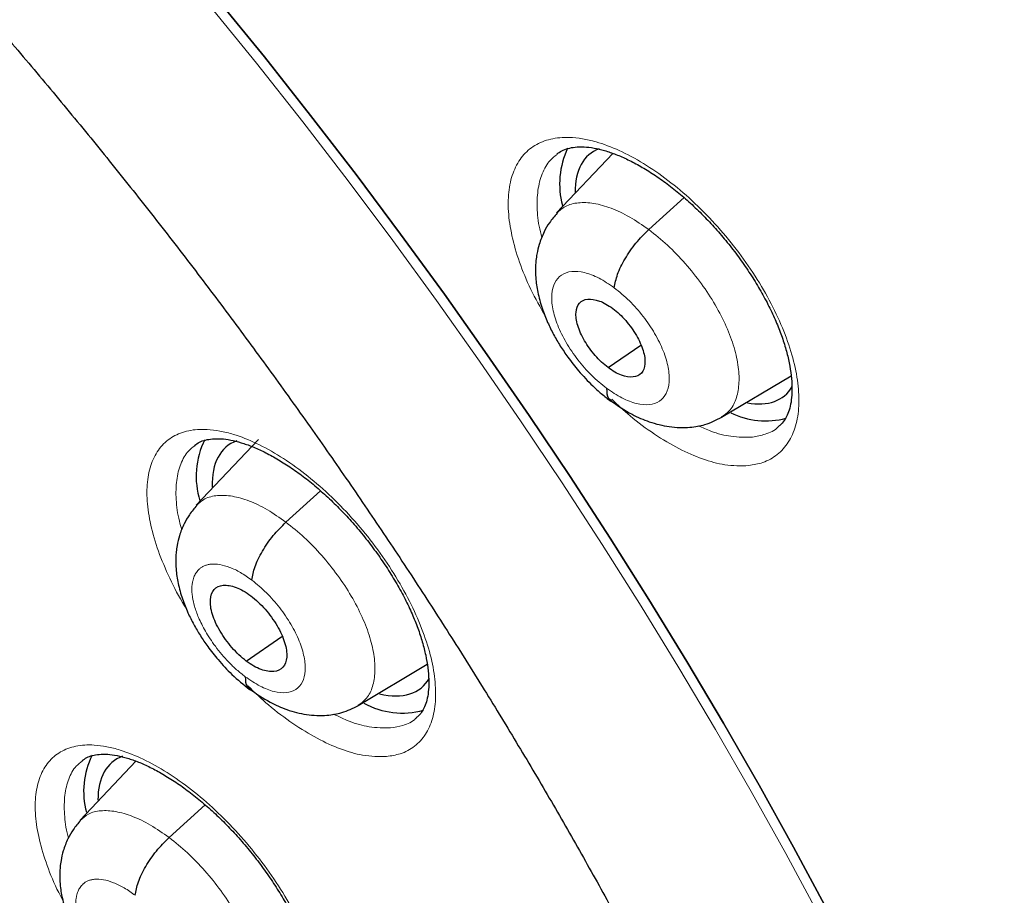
# Model space of a CAD drawing. Header units: millimetres. Extents: x 8 to 2236, y 12 to 2208.
# Tile 134 of 165: x 2046 to 2056, y 859 to 867. Entities that reach past the tile are written whole.
import ezdxf

# ---------------------------------------------------------------- set-up
doc = ezdxf.new("R2010")
doc.units = ezdxf.units.MM

msp = doc.modelspace()

# ---------------------------------------------------------------- linework, layer by layer
at = {"color": 7, "linetype": 'Continuous', "lineweight": 30}
for p, q in [((2051.9757, 865.7572), (2051.431, 865.1812)), ((2052.3218, 865.0203), (2052.6634, 865.3295)), ((2051.9304, 863.6851), (2052.2443, 863.9037)), ((2053.0264, 863.2049), (2053.6993, 863.6069)), ((2048.5502, 862.9904), (2047.9488, 862.3546)), ((2048.8153, 862.191), (2049.1499, 862.494)), ((2048.4323, 860.8474), (2048.7757, 861.0866)), ((2049.5149, 860.4179), (2050.1811, 860.8159)), ((2047.3649, 859.8794), (2046.8247, 859.3082)), ((2047.6859, 859.1403), (2048.0349, 859.4564))]:
    msp.add_line(p, q, dxfattribs=at)
at = {"color": 252, "linetype": 'Continuous', "lineweight": 0, "flags": 128}
msp.add_lwpolyline([(2048.0764, 867.1888), (2048.5307, 866.6285), (2048.9776, 866.0624), (2049.4169, 865.491), (2049.8481, 864.9146), (2050.271, 864.3338), (2050.6851, 863.7491), (2051.0902, 863.1609), (2051.486, 862.5697), (2051.8721, 861.9759), (2052.2481, 861.38), (2052.6139, 860.7826), (2052.9691, 860.1841), (2053.3134, 859.5849), (2053.6466, 858.9856), (2053.9684, 858.3866)], dxfattribs=at)
at = {"color": 7, "linetype": 'Continuous', "lineweight": 30, "flags": 128}
for points in [[(2048.1524, 867.2504), (2048.6066, 866.6901), (2049.0536, 866.1239), (2049.4928, 865.5525), (2049.9241, 864.9761), (2050.347, 864.3953), (2050.7612, 863.8106), (2051.1663, 863.2223), (2051.5621, 862.6311), (2051.9482, 862.0373), (2052.3243, 861.4414), (2052.6901, 860.844), (2053.0453, 860.2454), (2053.3896, 859.6462), (2053.7228, 859.0469), (2054.0446, 858.4479)], [(2054.0446, 858.4479), (2053.7228, 859.0469), (2053.3896, 859.6462), (2053.0453, 860.2454), (2052.6901, 860.844), (2052.3243, 861.4414), (2051.9482, 862.0373), (2051.5621, 862.6311), (2051.1663, 863.2223), (2050.7612, 863.8106), (2050.347, 864.3953), (2049.9241, 864.9761), (2049.4928, 865.5525), (2049.0536, 866.1239), (2048.6066, 866.6901), (2048.1524, 867.2504)]]:
    msp.add_lwpolyline(points, dxfattribs=at)
at = {"color": 7, "linetype": 'Continuous', "lineweight": 30}
for centre, radius, start, end in [((2052.2803, 865.4612), 0.8191, 154.97966, 194.72573), ((2053.4542, 863.9394), 0.769, 243.81928, 284.73775), ((2048.7337, 862.6356), 0.7863, 153.33625, 197.63365), ((2049.938, 861.1052), 0.7606, 240.9156, 285.74776), ((2047.6414, 859.5903), 0.7814, 153.73722, 195.20621)]:
    msp.add_arc(centre, radius, start, end, dxfattribs=at)
for centre, major_axis, ratio, start_param, end_param in [((2052.6922, 864.581), (-0.9399, 1.17), 0.459073, 6.132589, 6.806948), ((2052.6922, 864.581), (-0.9399, 1.17), 0.459073, 2.65958, 3.312355), ((2049.1836, 861.756), (-0.9387, 1.1685), 0.458232, 6.127699, 6.829726), ((2049.1836, 861.756), (-0.9387, 1.1685), 0.458232, 2.609398, 3.316969), ((2048.0786, 858.7049), (-0.9393, 1.1676), 0.45781, 6.122416, 6.805666)]:
    msp.add_ellipse(centre, major_axis=major_axis, ratio=ratio, start_param=start_param, end_param=end_param, dxfattribs=at)
for points, knots in [([(2076.9938, 829.0692), (2077.0703, 829.1289), (2077.2205, 829.2461), (2077.4232, 829.413), (2077.6031, 829.5666), (2077.7599, 829.7055), (2077.9058, 829.839), (2078.0388, 829.9646), (2078.1587, 830.0812), (2078.2688, 830.1912), (2078.3799, 830.3051), (2078.4966, 830.4281), (2078.6122, 830.5537), (2078.7194, 830.6735), (2078.8167, 830.7853), (2078.9045, 830.8886), (2079.0051, 831.0098), (2079.1178, 831.1496), (2079.2445, 831.3126), (2079.3674, 831.4766), (2079.4895, 831.6455), (2079.61, 831.8186), (2079.7286, 831.9957), (2079.8446, 832.1758), (2079.9576, 832.3581), (2080.0675, 832.5427), (2080.1777, 832.7354), (2080.292, 832.9438), (2080.4139, 833.1766), (2080.5425, 833.4357), (2080.6879, 833.7465), (2080.8403, 834.0967), (2080.9909, 834.4735), (2081.1237, 834.8345), (2081.2395, 835.1754), (2081.3381, 835.4893), (2081.4045, 835.7164), (2081.4475, 835.8701), (2081.4747, 835.9695), (2081.5066, 836.0896), (2081.5432, 836.232), (2081.6284, 836.5768), (2081.7458, 837.114), (2081.8571, 837.7472), (2081.9329, 838.2698), (2081.984, 838.6827), (2082.026, 839.0865), (2082.0597, 839.4805), (2082.0855, 839.8588), (2082.104, 840.2138), (2082.1163, 840.5373), (2082.1236, 840.8257), (2082.1274, 841.078), (2082.1286, 841.2935), (2082.1283, 841.4713), (2082.1274, 841.5988), (2082.1264, 841.6838), (2082.1256, 841.7431), (2082.1245, 841.812), (2082.1228, 841.9053), (2082.1201, 842.0292), (2082.1158, 842.1833), (2082.1099, 842.3613), (2082.0989, 842.6368), (2082.0798, 843.0131), (2082.0475, 843.5005), (2082.0041, 844.0267), (2081.9479, 844.5924), (2081.8784, 845.1873), (2081.7817, 845.9078), (2081.6528, 846.736), (2081.4853, 847.664), (2081.3074, 848.5383), (2081.1237, 849.358), (2080.9384, 850.1228), (2080.7458, 850.8648), (2080.5476, 851.5831), (2080.3427, 852.2864), (2080.0893, 853.1138), (2079.7727, 854.0872), (2079.3787, 855.22), (2078.9451, 856.39), (2078.4702, 857.5973), (2077.9906, 858.7497), (2077.514, 859.8413), (2077.0477, 860.8666), (2076.5543, 861.9094), (2076.0403, 862.9552), (2075.4675, 864.0793), (2074.8392, 865.2661), (2074.1543, 866.509), (2073.4669, 867.7109), (2072.7803, 868.8705), (2072.1438, 869.9112), (2071.5611, 870.838), (2071.0327, 871.6596), (2070.4964, 872.4754), (2069.9383, 873.306), (2069.3326, 874.1873), (2068.6746, 875.1219), (2067.9614, 876.11), (2067.2034, 877.133), (2066.3997, 878.1893), (2065.549, 879.2771), (2064.7529, 880.2667), (2064.0222, 881.1532), (2063.3672, 881.9323), (2062.6895, 882.7219), (2061.9891, 883.521), (2061.2749, 884.3186), (2060.5612, 885.0986), (2059.8033, 885.9095), (2059.0112, 886.7375), (2058.1902, 887.5747), (2057.4074, 888.354), (2056.6644, 889.0773), (2055.9624, 889.746), (2055.3024, 890.362), (2054.7567, 890.8616), (2054.3173, 891.258), (2053.9785, 891.5604), (2053.6672, 891.8354), (2053.3917, 892.0765), (2053.178, 892.2622), (2053.0183, 892.4001), (2052.9003, 892.5016), (2052.7756, 892.6086), (2052.6228, 892.739), (2052.4256, 892.9065), (2052.192, 893.1035), (2051.9248, 893.3271), (2051.6265, 893.5745), (2051.2954, 893.8463), (2050.9468, 894.1294), (2050.5962, 894.4109), (2050.1073, 894.7989), (2049.4932, 895.2775), (2048.7902, 895.8117), (2048.1552, 896.2834), (2047.5697, 896.7094), (2046.9835, 897.1273), (2046.3686, 897.5561), (2045.7165, 898.0002), (2045.0269, 898.4577), (2044.3115, 898.919), (2043.5939, 899.368), (2042.8992, 899.7881), (2042.435, 900.0634), (2042.2033, 900.1953), (2042.1893, 900.2033)], [0, 0, 0, 0, 0.004208, 0.008266, 0.012194, 0.015925, 0.019283, 0.022264, 0.025087, 0.027445, 0.030195, 0.033307, 0.036341, 0.039156, 0.041751, 0.044127, 0.046284, 0.050042, 0.053605, 0.057244, 0.060959, 0.064746, 0.06856, 0.072392, 0.076228, 0.080045, 0.083867, 0.088052, 0.092716, 0.097859, 0.103418, 0.110856, 0.117881, 0.124491, 0.130655, 0.136254, 0.141145, 0.142556, 0.144244, 0.146322, 0.148792, 0.151607, 0.164055, 0.175863, 0.182587, 0.189083, 0.195351, 0.201391, 0.207197, 0.212551, 0.217349, 0.221589, 0.225272, 0.228397, 0.230964, 0.232973, 0.233896, 0.234627, 0.23553, 0.236869, 0.238642, 0.240852, 0.243465, 0.246233, 0.252549, 0.25933, 0.266575, 0.274284, 0.28244, 0.290603, 0.303052, 0.315037, 0.326558, 0.336451, 0.345973, 0.355124, 0.363905, 0.372325, 0.380725, 0.393824, 0.40725, 0.421007, 0.435095, 0.449518, 0.461086, 0.472865, 0.484854, 0.496904, 0.50868, 0.523252, 0.537359, 0.550999, 0.564172, 0.576875, 0.586525, 0.595883, 0.605054, 0.614582, 0.624546, 0.635591, 0.647128, 0.659155, 0.671674, 0.684685, 0.698189, 0.707561, 0.717157, 0.726977, 0.737022, 0.747285, 0.757391, 0.767124, 0.778971, 0.790214, 0.800851, 0.810883, 0.820308, 0.829125, 0.837335, 0.84209, 0.846614, 0.850795, 0.854431, 0.857519, 0.859243, 0.860732, 0.862169, 0.864156, 0.866741, 0.869923, 0.873327, 0.877224, 0.881613, 0.886286, 0.890855, 0.895311, 0.905366, 0.914791, 0.922673, 0.930063, 0.937545, 0.945449, 0.95395, 0.96289, 0.972271, 0.981812, 0.990881, 0.999452, 1, 1, 1, 1]), ([(2033.9252, 892.8283), (2034.0378, 892.7629), (2034.3643, 892.5735), (2034.9067, 892.2498), (2035.5528, 891.8532), (2036.201, 891.4435), (2036.8509, 891.0212), (2037.5022, 890.5863), (2038.1548, 890.1389), (2038.8084, 889.6794), (2039.4625, 889.2079), (2040.1171, 888.7245), (2040.7718, 888.2295), (2041.4264, 887.7231), (2042.0805, 887.2054), (2042.734, 886.6767), (2043.3865, 886.1372), (2044.0377, 885.587), (2044.6875, 885.0266), (2045.3355, 884.4559), (2045.9815, 883.8754), (2046.6252, 883.2852), (2047.2663, 882.6855), (2047.9045, 882.0766), (2048.5397, 881.4588), (2049.1716, 880.8323), (2049.7998, 880.1974), (2050.4242, 879.5543), (2051.0444, 878.9032), (2051.6603, 878.2445), (2052.2716, 877.5784), (2052.8779, 876.9052), (2053.4792, 876.2251), (2054.075, 875.5385), (2054.6653, 874.8456), (2055.2497, 874.1467), (2055.828, 873.442), (2056.4, 872.7319), (2056.9654, 872.0167), (2057.524, 871.2966), (2058.0756, 870.572), (2058.62, 869.8431), (2059.1569, 869.1102), (2059.6861, 868.3737), (2060.2074, 867.6338), (2060.7206, 866.8908), (2061.2254, 866.1451), (2061.7218, 865.3969), (2062.2094, 864.6466), (2062.6881, 863.8944), (2063.1576, 863.1407), (2063.6179, 862.3857), (2064.0686, 861.6299), (2064.5097, 860.8734), (2064.9409, 860.1166), (2065.3621, 859.3599), (2065.7731, 858.6035), (2066.1737, 857.8477), (2066.5638, 857.0928), (2066.9432, 856.3393), (2067.3118, 855.5872), (2067.6694, 854.8371), (2068.0158, 854.0891), (2068.351, 853.3437), (2068.6748, 852.601), (2068.987, 851.8615), (2069.2876, 851.1253), (2069.5765, 850.3929), (2069.8534, 849.6645), (2070.1184, 848.9404), (2070.3712, 848.221), (2070.6119, 847.5065), (2070.8403, 846.7972), (2071.0563, 846.0934), (2071.2599, 845.3954), (2071.4509, 844.7035), (2071.6294, 844.018), (2071.7952, 843.3392), (2071.9483, 842.6673), (2072.0886, 842.0027), (2072.2161, 841.3456), (2072.3308, 840.6962), (2072.4326, 840.0549), (2072.5214, 839.4219), (2072.5974, 838.7975), (2072.6604, 838.1819), (2072.7104, 837.5754), (2072.7475, 836.9783), (2072.7717, 836.3906), (2072.7829, 835.8128), (2072.7812, 835.2451), (2072.7666, 834.6875), (2072.7391, 834.1405), (2072.6987, 833.6042), (2072.6456, 833.0787), (2072.5796, 832.5643), (2072.501, 832.0611), (2072.4096, 831.5695), (2072.3056, 831.0894), (2072.189, 830.621), (2072.0599, 830.1646), (2071.9183, 829.7203), (2071.7642, 829.2881), (2071.5977, 828.8683), (2071.4188, 828.461), (2071.2276, 828.0662), (2071.0241, 827.6842), (2070.8084, 827.315), (2070.5804, 826.9588), (2070.3402, 826.6157), (2070.0879, 826.2859), (2069.8233, 825.9695), (2069.5472, 825.6663), (2069.2576, 825.3785), (2069.0588, 825.1903), (2068.9533, 825.102), (2068.9518, 825.1007)], [0, 0, 0, 0, 0.0046691, 0.0135353, 0.0224026, 0.031271, 0.0401406, 0.0490113, 0.057883, 0.0667558, 0.0756295, 0.0845042, 0.0933798, 0.1022562, 0.1111335, 0.1200115, 0.1288903, 0.1377698, 0.1466499, 0.1555307, 0.164412, 0.1732939, 0.1821764, 0.1910593, 0.1999426, 0.2088264, 0.2177105, 0.226595, 0.2354798, 0.2443649, 0.2532503, 0.2621358, 0.2710216, 0.2799075, 0.2887935, 0.2976797, 0.3065659, 0.3154521, 0.3243384, 0.3332246, 0.3421108, 0.3509969, 0.3598829, 0.3687687, 0.3776544, 0.3865399, 0.3954251, 0.4043101, 0.4131948, 0.4220791, 0.4309631, 0.4398467, 0.4487298, 0.4576125, 0.4664947, 0.4753764, 0.4842575, 0.493138, 0.5020179, 0.510897, 0.5197755, 0.5286532, 0.5375301, 0.5464062, 0.5552814, 0.5641556, 0.5730289, 0.5819012, 0.5907725, 0.5996426, 0.6085117, 0.6173795, 0.6262462, 0.6351116, 0.6439758, 0.6528387, 0.6617002, 0.6705605, 0.6794194, 0.6882769, 0.6971332, 0.7059882, 0.7148419, 0.7236945, 0.732546, 0.7413965, 0.7502461, 0.7590952, 0.7679438, 0.7767922, 0.7856407, 0.7944896, 0.8033394, 0.8121904, 0.8210433, 0.8298988, 0.8387576, 0.8476204, 0.8564883, 0.8653622, 0.8742432, 0.8831324, 0.8920312, 0.9009406, 0.909862, 0.9187964, 0.9277449, 0.9367083, 0.9456873, 0.9546819, 0.9636921, 0.9727171, 0.9817557, 0.9908062, 0.9998664, 1, 1, 1, 1]), ([(2039.3829, 873.3733), (2039.4646, 873.3093), (2039.7016, 873.1237), (2040.0938, 872.808), (2040.5589, 872.4227), (2041.0231, 872.0267), (2041.486, 871.6205), (2041.9472, 871.2042), (2042.4063, 870.7783), (2042.8629, 870.343), (2043.3168, 869.8987), (2043.7673, 869.4459), (2044.2143, 868.9848), (2044.6573, 868.5158), (2045.0959, 868.0393), (2045.5299, 867.5556), (2045.9587, 867.0653), (2046.3822, 866.5686), (2046.7998, 866.0659), (2047.2114, 865.5578), (2047.6166, 865.0445), (2048.0149, 864.5266), (2048.4062, 864.0044), (2048.79, 863.4783), (2049.1661, 862.9488), (2049.5342, 862.4164), (2049.8939, 861.8814), (2050.2451, 861.3444), (2050.5873, 860.8056), (2050.9204, 860.2657), (2051.244, 859.725), (2051.558, 859.1841), (2051.862, 858.6432), (2052.1559, 858.103), (2052.4393, 857.5638), (2052.7122, 857.0261), (2052.9742, 856.4904), (2053.2252, 855.9572), (2053.465, 855.4268), (2053.6934, 854.8997), (2053.9102, 854.3764), (2054.1154, 853.8574), (2054.3087, 853.3431), (2054.4901, 852.8339), (2054.6593, 852.3303), (2054.8164, 851.8328), (2054.9613, 851.3417), (2055.0938, 850.8576), (2055.2139, 850.3808), (2055.3217, 849.9117), (2055.417, 849.4509), (2055.4998, 848.9987), (2055.5702, 848.5555), (2055.6283, 848.1216), (2055.674, 847.6976), (2055.7074, 847.2836), (2055.7287, 846.8802), (2055.7379, 846.4875), (2055.7351, 846.1059), (2055.7206, 845.7358), (2055.6944, 845.3773), (2055.6567, 845.0307), (2055.6077, 844.6961), (2055.5475, 844.3737), (2055.4764, 844.0636), (2055.3944, 843.7659), (2055.3017, 843.4805), (2055.1983, 843.2073), (2055.0841, 842.9464), (2054.9592, 842.6975), (2054.8234, 842.4605), (2054.6763, 842.2353), (2054.5175, 842.0219), (2054.3469, 841.8201), (2054.1633, 841.6311), (2054.0092, 841.488), (2053.9123, 841.4128), (2053.8848, 841.3915)], [0, 0, 0, 0, 0.007086, 0.020552, 0.034023, 0.047501, 0.060985, 0.074475, 0.08797, 0.10147, 0.114974, 0.128482, 0.141993, 0.155507, 0.169024, 0.182543, 0.196064, 0.209586, 0.223109, 0.236632, 0.250156, 0.26368, 0.277203, 0.290725, 0.304246, 0.317764, 0.331281, 0.344795, 0.358305, 0.371813, 0.385316, 0.398815, 0.41231, 0.425799, 0.439282, 0.45276, 0.46623, 0.479694, 0.493149, 0.506597, 0.520035, 0.533464, 0.546884, 0.560292, 0.57369, 0.587077, 0.600451, 0.613813, 0.627162, 0.640498, 0.653822, 0.667132, 0.680429, 0.693715, 0.706989, 0.720253, 0.733508, 0.746758, 0.760005, 0.773253, 0.786506, 0.799769, 0.813051, 0.826361, 0.83971, 0.853111, 0.86658, 0.880136, 0.893798, 0.907591, 0.921536, 0.935658, 0.949974, 0.964496, 0.979217, 0.994112, 1, 1, 1, 1]), ([(2051.4331, 865.7504), (2051.4485, 865.7618), (2051.4795, 865.7845), (2051.5393, 865.8064), (2051.6109, 865.8201), (2051.6947, 865.8222), (2051.7905, 865.8113), (2051.8939, 865.7869), (2052.0044, 865.7493), (2052.1215, 865.6982), (2052.2444, 865.6334), (2052.3714, 865.5551), (2052.5005, 865.4642), (2052.6296, 865.3616), (2052.7564, 865.2489), (2052.8792, 865.1275), (2052.9972, 864.9985), (2053.1102, 864.8624), (2053.2173, 864.7201), (2053.3167, 864.5736), (2053.4067, 864.4253), (2053.4858, 864.2779), (2053.5529, 864.134), (2053.6076, 863.9945), (2053.6505, 863.8596), (2053.6817, 863.7298), (2053.7011, 863.6074), (2053.7086, 863.4949), (2053.7049, 863.3951), (2053.691, 863.3096), (2053.6692, 863.2399), (2053.6391, 863.1826), (2053.6091, 863.142), (2053.5848, 863.1238), (2053.5761, 863.1173)], [0, 0, 0, 0, 0.033163, 0.066445, 0.09756, 0.130689, 0.162436, 0.19329, 0.223745, 0.254633, 0.285955, 0.317624, 0.349512, 0.381475, 0.413364, 0.444952, 0.476341, 0.508167, 0.540308, 0.572605, 0.604826, 0.636762, 0.668246, 0.699084, 0.730136, 0.761565, 0.793168, 0.824655, 0.85579, 0.886478, 0.916866, 0.947519, 0.981338, 1, 1, 1, 1]), ([(2051.4364, 865.1791), (2051.4107, 865.1493), (2051.3628, 865.0937), (2051.305, 864.9918), (2051.2646, 864.8894), (2051.242, 864.7952), (2051.2319, 864.7244), (2051.2262, 864.6484), (2051.2278, 864.5467), (2051.2472, 864.4107), (2051.2869, 864.2655), (2051.3406, 864.1282), (2051.4009, 864.0059), (2051.4667, 863.8935), (2051.546, 863.7763), (2051.649, 863.6448), (2051.7593, 863.5273), (2051.8656, 863.4301), (2051.9252, 863.3844), (2051.9562, 863.3606)], [0, 0, 0, 0, 0.061258, 0.114508, 0.179353, 0.22677, 0.257663, 0.28438, 0.342497, 0.413864, 0.490456, 0.558296, 0.617733, 0.674958, 0.732966, 0.806162, 0.894859, 0.945288, 1, 1, 1, 1]), ([(2051.9896, 864.4576), (2051.9973, 864.4997), (2052.0128, 864.5846), (2052.0894, 864.739), (2052.195, 864.8938), (2052.2796, 864.9782), (2052.3218, 865.0203)], [0, 0, 0, 0, 0.248319, 0.499407, 0.750517, 1, 1, 1, 1]), ([(2051.9304, 863.6851), (2051.9086, 863.7025), (2051.8652, 863.7371), (2051.7838, 863.8232), (2051.6961, 863.9449), (2051.6277, 864.0955), (2051.6111, 864.2262), (2051.6449, 864.3193), (2051.7278, 864.3568), (2051.8235, 864.3415), (2051.9085, 864.3033), (2051.9522, 864.2728), (2051.9742, 864.2576)], [0, 0, 0, 0, 0.062834, 0.125532, 0.250819, 0.375514, 0.499985, 0.62447, 0.749177, 0.874464, 0.937163, 1, 1, 1, 1]), ([(2051.9742, 864.2576), (2051.9959, 864.2402), (2052.0394, 864.2056), (2052.1207, 864.1195), (2052.2084, 863.9978), (2052.2769, 863.8472), (2052.2934, 863.7165), (2052.2597, 863.6235), (2052.1768, 863.586), (2052.0811, 863.6012), (2051.9961, 863.6394), (2051.9523, 863.6699), (2051.9304, 863.6851)], [0, 0, 0, 0, 0.062834, 0.125533, 0.25082, 0.375514, 0.499985, 0.624471, 0.749177, 0.874464, 0.937163, 1, 1, 1, 1]), ([(2051.9152, 863.4853), (2051.9158, 863.4493), (2051.9166, 863.394), (2051.951, 863.3757), (2051.963, 863.3694)], [0, 0, 0, 0, 0.649795, 1, 1, 1, 1]), ([(2051.9546, 863.3658), (2052.0228, 863.319), (2052.1449, 863.2351), (2052.3346, 863.1552), (2052.5168, 863.108), (2052.7072, 863.1019), (2052.8794, 863.1314), (2052.975, 863.1791), (2053.0279, 863.2055)], [0, 0, 0, 0, 0.197835, 0.35429, 0.53007, 0.702891, 0.835472, 1, 1, 1, 1]), ([(2047.9319, 862.9334), (2047.947, 862.9444), (2047.9766, 862.9659), (2048.0344, 862.9862), (2048.1035, 862.9984), (2048.1851, 862.9993), (2048.2789, 862.9872), (2048.3805, 862.9618), (2048.4895, 862.9233), (2048.6051, 862.8714), (2048.7268, 862.8058), (2048.8528, 862.7268), (2048.9811, 862.6352), (2049.1096, 862.532), (2049.2361, 862.4188), (2049.3587, 862.297), (2049.4768, 862.1678), (2049.5899, 862.0316), (2049.6972, 861.8892), (2049.797, 861.7428), (2049.8877, 861.5948), (2049.9677, 861.4476), (2050.0358, 861.304), (2050.0915, 861.165), (2050.1356, 861.0309), (2050.1681, 860.902), (2050.1888, 860.7806), (2050.1977, 860.6692), (2050.1955, 860.5706), (2050.1832, 860.4865), (2050.163, 860.4185), (2050.1349, 860.3629), (2050.1066, 860.3238), (2050.0833, 860.3063), (2050.0749, 860.2999)], [0, 0, 0, 0, 0.034374, 0.067426, 0.098297, 0.131168, 0.162699, 0.193432, 0.223734, 0.254506, 0.285741, 0.317349, 0.349197, 0.381143, 0.413029, 0.444629, 0.476021, 0.507813, 0.539926, 0.572205, 0.604424, 0.636369, 0.667874, 0.698706, 0.72969, 0.761051, 0.792584, 0.823995, 0.855038, 0.885607, 0.915827, 0.946209, 0.980633, 1, 1, 1, 1]), ([(2047.9542, 862.3525), (2047.9293, 862.3236), (2047.8827, 862.2696), (2047.8263, 862.1703), (2047.7866, 862.0701), (2047.7643, 861.977), (2047.7543, 861.906), (2047.7488, 861.8295), (2047.751, 861.7289), (2047.7709, 861.5957), (2047.8105, 861.4543), (2047.8636, 861.3206), (2047.9228, 861.2016), (2047.9872, 861.0924), (2048.0645, 860.9785), (2048.1649, 860.8511), (2048.2993, 860.7055), (2048.4058, 860.62), (2048.4635, 860.5736)], [0, 0, 0, 0, 0.061238, 0.1145696, 0.1797202, 0.2276296, 0.2591323, 0.2861839, 0.3445633, 0.4158811, 0.4923834, 0.5601232, 0.6194325, 0.6764302, 0.7341638, 0.8070387, 0.8953904, 1, 1, 1, 1]), ([(2048.4857, 861.6305), (2048.4931, 861.6724), (2048.5079, 861.7565), (2048.5837, 861.9105), (2048.6888, 862.0648), (2048.7732, 862.149), (2048.8153, 862.191)], [0, 0, 0, 0, 0.248697, 0.499562, 0.750364, 1, 1, 1, 1]), ([(2048.4323, 860.8474), (2048.4082, 860.8668), (2048.36, 860.9054), (2048.2697, 861.001), (2048.1721, 861.1361), (2048.0953, 861.3028), (2048.0759, 861.4472), (2048.1122, 861.5497), (2048.2031, 861.5905), (2048.3086, 861.5729), (2048.4026, 861.53), (2048.451, 861.496), (2048.4753, 861.479)], [0, 0, 0, 0, 0.062835, 0.125535, 0.250823, 0.375518, 0.49999, 0.624472, 0.749175, 0.874463, 0.937163, 1, 1, 1, 1]), ([(2048.4753, 861.479), (2048.4994, 861.4596), (2048.5475, 861.421), (2048.6379, 861.3254), (2048.7355, 861.1903), (2048.8123, 861.0236), (2048.8317, 860.8792), (2048.7954, 860.7767), (2048.7045, 860.736), (2048.599, 860.7536), (2048.505, 860.7964), (2048.4566, 860.8304), (2048.4323, 860.8474)], [0, 0, 0, 0, 0.062835, 0.125535, 0.250823, 0.375518, 0.499991, 0.624472, 0.749175, 0.874463, 0.937163, 1, 1, 1, 1]), ([(2048.4221, 860.6962), (2048.423, 860.6604), (2048.4243, 860.6061), (2048.4585, 860.5884), (2048.4702, 860.5824)], [0, 0, 0, 0, 0.658445, 1, 1, 1, 1]), ([(2048.4607, 860.5797), (2048.5271, 860.5336), (2048.646, 860.4511), (2048.8315, 860.3717), (2049.0104, 860.3239), (2049.1983, 860.3168), (2049.3691, 860.3452), (2049.4638, 860.3924), (2049.5163, 860.4185)], [0, 0, 0, 0, 0.19655, 0.352284, 0.5276, 0.701128, 0.834457, 1, 1, 1, 1]), ([(2046.8455, 859.8851), (2046.8594, 859.8953), (2046.887, 859.9157), (2046.9419, 859.9351), (2047.009, 859.947), (2047.0888, 859.9479), (2047.181, 859.9359), (2047.2812, 859.9108), (2047.389, 859.8726), (2047.5037, 859.8211), (2047.6246, 859.7559), (2047.7501, 859.6774), (2047.8781, 859.5863), (2048.0066, 859.4835), (2048.1333, 859.3708), (2048.2563, 859.2495), (2048.375, 859.1207), (2048.4888, 858.985), (2048.597, 858.8432), (2048.6979, 858.6973), (2048.7899, 858.5497), (2048.8713, 858.4028), (2048.941, 858.2593), (2048.9983, 858.1206), (2049.044, 857.9868), (2049.0781, 857.8585), (2049.1006, 857.7373), (2049.1112, 857.6262), (2049.1106, 857.5278), (2049.1, 857.4439), (2049.0813, 857.3762), (2049.0552, 857.3217), (2049.0276, 857.2822), (2049.0046, 857.2643), (2048.9954, 857.2572)], [0, 0, 0, 0, 0.033136, 0.066169, 0.096952, 0.129737, 0.161166, 0.191846, 0.222052, 0.252747, 0.283923, 0.315489, 0.347309, 0.379243, 0.411126, 0.442743, 0.474131, 0.5059, 0.537995, 0.570264, 0.602486, 0.634444, 0.66597, 0.696953, 0.727769, 0.759095, 0.790594, 0.821969, 0.852968, 0.883466, 0.913569, 0.943774, 0.977588, 1, 1, 1, 1]), ([(2046.83, 859.3061), (2046.8051, 859.2772), (2046.7585, 859.223), (2046.7025, 859.1235), (2046.6634, 859.023), (2046.6417, 858.9298), (2046.6322, 858.8588), (2046.6274, 858.7823), (2046.6306, 858.682), (2046.6515, 858.5496), (2046.692, 858.4093), (2046.7457, 858.2765), (2046.8054, 858.1584), (2046.8701, 858.0499), (2046.9475, 857.9367), (2047.0479, 857.8101), (2047.182, 857.6653), (2047.288, 857.58), (2047.3455, 857.5337)], [0, 0, 0, 0, 0.061572, 0.115161, 0.180562, 0.228572, 0.260052, 0.287174, 0.345603, 0.416899, 0.493248, 0.560835, 0.62001, 0.676933, 0.734599, 0.807362, 0.895567, 1, 1, 1, 1]), ([(2047.359, 858.5819), (2047.366, 858.6236), (2047.3802, 858.7071), (2047.4552, 858.8604), (2047.5597, 859.0144), (2047.6438, 859.0984), (2047.6859, 859.1403)], [0, 0, 0, 0, 0.249039, 0.499705, 0.750225, 1, 1, 1, 1])]:
    msp.add_open_spline(points, degree=3, knots=knots, dxfattribs=at)
at = {"color": 252, "linetype": 'Continuous', "lineweight": 0}
for points, knots in [([(2041.2445, 900.1122), (2042.2334, 899.5183), (2044.2114, 898.3306), (2047.2182, 896.2239), (2050.2245, 893.8996), (2053.2113, 891.3516), (2056.154, 888.6062), (2059.0299, 885.6833), (2061.8163, 882.6062), (2064.4915, 879.3988), (2067.0345, 876.0864), (2069.4253, 872.6948), (2071.6454, 869.2505), (2073.6773, 865.7807), (2075.5051, 862.3124), (2077.1144, 858.8727), (2078.4928, 855.4887), (2079.6293, 852.1868), (2080.5151, 848.9928), (2081.1433, 845.9319), (2081.5089, 843.0278), (2081.609, 840.3035), (2081.4431, 837.78), (2081.0117, 835.478), (2080.3207, 833.4123), (2079.3666, 831.6104), (2078.2701, 830.1515), (2077.3845, 829.4311), (2076.9921, 829.1119)], [0, 0, 0, 0, 0.038766, 0.077532, 0.116298, 0.155064, 0.19383, 0.232596, 0.271363, 0.310129, 0.348895, 0.387661, 0.426427, 0.465193, 0.503959, 0.542725, 0.581491, 0.620257, 0.659023, 0.697789, 0.736555, 0.775322, 0.814088, 0.852854, 0.89162, 0.930386, 0.969152, 1, 1, 1, 1]), ([(2053.2879, 862.7377), (2053.3345, 862.7458), (2053.4388, 862.7638), (2053.5699, 862.839), (2053.678, 862.958), (2053.7478, 863.1173), (2053.7793, 863.31), (2053.7698, 863.5321), (2053.7213, 863.7762), (2053.6335, 864.036), (2053.5107, 864.3038), (2053.3548, 864.572), (2053.1716, 864.8331), (2052.9652, 865.0795), (2052.7423, 865.3048), (2052.5087, 865.5017), (2052.2711, 865.6659), (2052.0363, 865.7913), (2051.839, 865.8653), (2051.6798, 865.9014), (2051.5296, 865.9169), (2051.3707, 865.9023), (2051.2169, 865.8415), (2051.0965, 865.7367), (2051.0116, 865.5924), (2050.9661, 865.4113), (2050.9597, 865.1999), (2050.994, 864.963), (2051.0672, 864.7085), (2051.175, 864.4446), (2051.2737, 864.2681), (2051.3225, 864.1809)], [0, 0, 0, 0, 0.028838, 0.064549, 0.100259, 0.135972, 0.171685, 0.207379, 0.243072, 0.278733, 0.314394, 0.350023, 0.385652, 0.421265, 0.456878, 0.492496, 0.528114, 0.563757, 0.599401, 0.621663, 0.643925, 0.679639, 0.715352, 0.751065, 0.786778, 0.822488, 0.858197, 0.893881, 0.929565, 0.965215, 1, 1, 1, 1]), ([(2051.29, 864.9448), (2051.2847, 864.9628), (2051.257, 865.057), (2051.2407, 865.2129), (2051.2448, 865.4039), (2051.2881, 865.5651), (2051.3516, 865.6825), (2051.4128, 865.7299), (2051.4361, 865.7479)], [0, 0, 0, 0, 0.0487591, 0.2546806, 0.4607612, 0.6668429, 0.8729606, 1, 1, 1, 1]), ([(2051.4327, 865.1792), (2051.4593, 865.2033), (2051.516, 865.2549), (2051.6395, 865.2857), (2051.7893, 865.2799), (2051.9575, 865.2325), (2052.1374, 865.1494), (2052.2603, 865.0633), (2052.3218, 865.0203)], [0, 0, 0, 0, 0.149355, 0.319414, 0.489494, 0.659634, 0.829701, 1, 1, 1, 1]), ([(2052.3218, 865.0203), (2052.3829, 864.9717), (2052.5049, 864.8747), (2052.6776, 864.6944), (2052.8344, 864.4988), (2052.9697, 864.2918), (2053.0772, 864.0823), (2053.1532, 863.8781), (2053.1936, 863.6878), (2053.1991, 863.5175), (2053.1691, 863.3742), (2053.1124, 863.266), (2053.0511, 863.2259), (2053.024, 863.2082)], [0, 0, 0, 0, 0.092807, 0.18549, 0.278212, 0.3709, 0.463577, 0.556174, 0.64872, 0.74139, 0.834064, 0.926616, 1, 1, 1, 1]), ([(2051.9152, 863.4853), (2051.866, 863.5255), (2051.7675, 863.6058), (2051.633, 863.7602), (2051.5202, 863.9265), (2051.4369, 864.0966), (2051.3887, 864.258), (2051.379, 864.3998), (2051.4084, 864.5124), (2051.4747, 864.5882), (2051.5736, 864.6221), (2051.6983, 864.611), (2051.8404, 864.5586), (2051.9399, 864.4913), (2051.9896, 864.4576)], [0, 0, 0, 0, 0.083336, 0.16667, 0.250004, 0.333338, 0.416671, 0.500002, 0.583331, 0.666666, 0.750001, 0.833337, 0.916667, 1, 1, 1, 1]), ([(2051.9896, 864.4576), (2052.0388, 864.4174), (2052.1372, 864.337), (2052.2716, 864.1826), (2052.3845, 864.0163), (2052.4678, 863.8462), (2052.516, 863.6849), (2052.5258, 863.5431), (2052.4965, 863.4306), (2052.4302, 863.3548), (2052.3313, 863.321), (2052.2066, 863.332), (2052.0644, 863.3843), (2051.9649, 863.4516), (2051.9152, 863.4853)], [0, 0, 0, 0, 0.083336, 0.16667, 0.250004, 0.333338, 0.416671, 0.500002, 0.583331, 0.666666, 0.750001, 0.833337, 0.916667, 1, 1, 1, 1]), ([(2051.965, 863.3791), (2052.0235, 863.3243), (2052.158, 863.1985), (2052.3777, 863.0378), (2052.6142, 862.8959), (2052.8435, 862.7971), (2053.0755, 862.7331), (2053.2131, 862.7361), (2053.2879, 862.7377)], [0, 0, 0, 0, 0.129143, 0.296758, 0.464375, 0.63213, 0.799886, 1, 1, 1, 1]), ([(2049.7882, 859.9241), (2049.8331, 859.9311), (2049.935, 859.9469), (2050.0634, 860.0177), (2050.1697, 860.1325), (2050.2378, 860.2879), (2050.2679, 860.4769), (2050.2573, 860.6958), (2050.2081, 860.9371), (2050.1199, 861.1949), (2049.997, 861.4612), (2049.8414, 861.7288), (2049.6587, 861.9901), (2049.4531, 862.2373), (2049.2313, 862.4642), (2048.9989, 862.6633), (2048.7628, 862.8302), (2048.5297, 862.9588), (2048.334, 863.036), (2048.1762, 863.0749), (2048.0275, 863.0934), (2047.8704, 863.0823), (2047.7187, 863.0257), (2047.6003, 862.925), (2047.5171, 862.7848), (2047.4731, 862.6075), (2047.4678, 862.3994), (2047.5033, 862.1655), (2047.5759, 861.9131), (2047.6889, 861.6496), (2047.7828, 861.4614), (2047.846, 861.3656), (2047.8513, 861.3576)], [0, 0, 0, 0, 0.028099, 0.063666, 0.099234, 0.1348, 0.170366, 0.205922, 0.241478, 0.277017, 0.312557, 0.348083, 0.383609, 0.419129, 0.454649, 0.490174, 0.525699, 0.561236, 0.596774, 0.618973, 0.641171, 0.676739, 0.712306, 0.747873, 0.78344, 0.819004, 0.854568, 0.890119, 0.92567, 0.961205, 0.99674, 1, 1, 1, 1]), ([(2053.3247, 863.0139), (2053.2573, 863.0126), (2053.1333, 863.0101), (2052.9523, 863.055), (2052.8424, 863.105), (2052.8015, 863.1236)], [0, 0, 0, 0, 0.428107, 0.787012, 1, 1, 1, 1]), ([(2053.578, 863.1162), (2053.5767, 863.1147), (2053.5433, 863.0772), (2053.459, 863.0398), (2053.3662, 863.0219), (2053.3247, 863.0139)], [0, 0, 0, 0, 0.021926, 0.563031, 1, 1, 1, 1]), ([(2047.8091, 862.1177), (2047.8006, 862.1457), (2047.769, 862.2492), (2047.7497, 862.4125), (2047.7528, 862.6001), (2047.7944, 862.7576), (2047.8552, 862.8702), (2047.9137, 862.9145), (2047.9351, 862.9307)], [0, 0, 0, 0, 0.074641, 0.276741, 0.478922, 0.681103, 0.88331, 1, 1, 1, 1]), ([(2047.9506, 862.3525), (2047.976, 862.3757), (2048.0306, 862.4253), (2048.1501, 862.4543), (2048.2957, 862.4477), (2048.4596, 862.4003), (2048.6351, 862.3181), (2048.7552, 862.2334), (2048.8153, 862.191)], [0, 0, 0, 0, 0.148569, 0.318785, 0.489022, 0.65932, 0.829545, 1, 1, 1, 1]), ([(2048.8153, 862.191), (2048.875, 862.1433), (2048.9944, 862.048), (2049.1636, 861.8711), (2049.3175, 861.6795), (2049.4506, 861.477), (2049.5567, 861.2721), (2049.6322, 861.0726), (2049.673, 860.8869), (2049.6797, 860.7209), (2049.6516, 860.5815), (2049.5976, 860.4767), (2049.5385, 860.4381), (2049.5124, 860.4211)], [0, 0, 0, 0, 0.092846, 0.185569, 0.278331, 0.371059, 0.463776, 0.556413, 0.649, 0.741711, 0.834423, 0.927014, 1, 1, 1, 1]), ([(2048.4221, 860.6962), (2048.3942, 860.718), (2048.3398, 860.7606), (2048.2402, 860.8574), (2048.1339, 860.9828), (2048.0363, 861.1313), (2047.9704, 861.2631), (2047.9311, 861.373), (2047.9131, 861.4525), (2047.9068, 861.5075), (2047.9056, 861.544), (2047.9064, 861.5695), (2047.9088, 861.5948), (2047.9145, 861.6281), (2047.9276, 861.6685), (2047.95, 861.7086), (2047.9749, 861.7365), (2048.0016, 861.7564), (2048.0264, 861.7695), (2048.0557, 861.7794), (2048.103, 861.7875), (2048.1735, 861.7842), (2048.2706, 861.7569), (2048.3762, 861.7079), (2048.449, 861.6564), (2048.4857, 861.6305)], [0, 0, 0, 0, 0.048788, 0.095102, 0.18063, 0.256983, 0.324097, 0.381986, 0.430578, 0.457839, 0.481007, 0.500079, 0.508651, 0.533698, 0.573373, 0.607937, 0.648921, 0.671808, 0.696278, 0.722336, 0.750001, 0.811332, 0.873427, 0.93625, 1, 1, 1, 1]), ([(2048.4857, 861.6305), (2048.5332, 861.5915), (2048.6283, 861.5135), (2048.7584, 861.3642), (2048.868, 861.2034), (2048.9492, 861.0394), (2048.9967, 860.8839), (2049.0073, 860.7475), (2048.9801, 860.6394), (2048.9171, 860.5671), (2048.8225, 860.5352), (2048.7028, 860.5467), (2048.566, 860.5979), (2048.4701, 860.6634), (2048.4221, 860.6962)], [0, 0, 0, 0, 0.083333, 0.166663, 0.249998, 0.333333, 0.416664, 0.499995, 0.583329, 0.66666, 0.749994, 0.833328, 0.916663, 1, 1, 1, 1]), ([(2048.4463, 860.608), (2048.5131, 860.5445), (2048.6554, 860.4092), (2048.8826, 860.2388), (2049.1176, 860.0941), (2049.345, 859.9918), (2049.5763, 859.9235), (2049.7132, 859.9239), (2049.7882, 859.9241)], [0, 0, 0, 0, 0.145084, 0.309131, 0.473179, 0.637294, 0.801409, 1, 1, 1, 1]), ([(2049.8264, 860.2012), (2049.759, 860.2011), (2049.6359, 860.2009), (2049.4454, 860.2532), (2049.3258, 860.3104), (2049.2746, 860.3348)], [0, 0, 0, 0, 0.4090807, 0.7471599, 1, 1, 1, 1]), ([(2050.076, 860.2992), (2050.0737, 860.2967), (2050.0401, 860.2593), (2049.9569, 860.2238), (2049.8664, 860.2081), (2049.8264, 860.2012)], [0, 0, 0, 0, 0.038976, 0.575851, 1, 1, 1, 1]), ([(2048.7147, 856.8836), (2048.7585, 856.8902), (2048.8585, 856.9054), (2048.9845, 856.9748), (2049.0885, 857.0883), (2049.1543, 857.2422), (2049.1821, 857.4297), (2049.1693, 857.6471), (2049.118, 857.887), (2049.0281, 858.1435), (2048.9035, 858.4086), (2048.7466, 858.6753), (2048.5629, 858.9358), (2048.3566, 859.1826), (2048.1345, 859.4092), (2047.9021, 859.6083), (2047.6665, 859.7755), (2047.4342, 859.9045), (2047.2395, 859.9822), (2047.0828, 860.0218), (2046.9353, 860.0409), (2046.7799, 860.0308), (2046.6303, 859.9754), (2046.5141, 859.8761), (2046.4332, 859.7373), (2046.3914, 859.5614), (2046.3886, 859.3549), (2046.4255, 859.1225), (2046.5026, 858.8715), (2046.5827, 858.6717), (2046.6457, 858.558), (2046.6596, 858.533)], [0, 0, 0, 0, 0.0285737, 0.0652002, 0.1018267, 0.1384492, 0.1750716, 0.2116858, 0.2482999, 0.2849052, 0.3215104, 0.35811, 0.3947096, 0.4313094, 0.4679092, 0.5045149, 0.5411205, 0.5777351, 0.6143498, 0.6372247, 0.6600997, 0.696724, 0.7333483, 0.7699728, 0.8065972, 0.8432174, 0.8798375, 0.9164488, 0.95306, 0.989663, 1, 1, 1, 1]), ([(2046.714, 859.1392), (2046.712, 859.1458), (2046.6872, 859.227), (2046.6715, 859.3687), (2046.6714, 859.5552), (2046.7109, 859.7111), (2046.7698, 859.8227), (2046.8274, 859.8663), (2046.8486, 859.8824)], [0, 0, 0, 0, 0.0188036, 0.2328883, 0.4470289, 0.6611699, 0.8753401, 1, 1, 1, 1]), ([(2046.8265, 859.306), (2046.8514, 859.3288), (2046.905, 859.3776), (2047.0233, 859.4057), (2047.1679, 859.3982), (2047.331, 859.3502), (2047.5059, 859.2675), (2047.6258, 859.1827), (2047.6859, 859.1403)], [0, 0, 0, 0, 0.1478898, 0.3182416, 0.4886144, 0.6590484, 0.8294098, 1, 1, 1, 1]), ([(2047.6859, 859.1403), (2047.7455, 859.0926), (2047.8649, 858.9972), (2048.0343, 858.8206), (2048.1887, 858.6293), (2048.3225, 858.4274), (2048.4296, 858.2233), (2048.5062, 858.0248), (2048.5482, 857.84), (2048.5562, 857.6751), (2048.5296, 857.5368), (2048.4769, 857.4331), (2048.4187, 857.3952), (2048.3931, 857.3785)], [0, 0, 0, 0, 0.092882, 0.185641, 0.278439, 0.371203, 0.463956, 0.556629, 0.649253, 0.742, 0.834748, 0.927374, 1, 1, 1, 1]), ([(2047.3038, 857.6543), (2047.2761, 857.676), (2047.2222, 857.7183), (2047.1231, 857.8142), (2047.017, 857.9386), (2046.9189, 858.0859), (2046.852, 858.217), (2046.8114, 858.3267), (2046.7934, 858.4025), (2046.7867, 858.4519), (2046.7844, 858.482), (2046.784, 858.5075), (2046.7846, 858.5266), (2046.7865, 858.5485), (2046.7915, 858.5807), (2046.8038, 858.6207), (2046.8253, 858.6608), (2046.8498, 858.689), (2046.8762, 858.709), (2046.901, 858.7223), (2046.9303, 858.7323), (2046.9783, 858.7402), (2047.0497, 858.7363), (2047.1475, 858.7075), (2047.252, 858.6579), (2047.3234, 858.6072), (2047.359, 858.5819)], [0, 0, 0, 0, 0.048399, 0.094378, 0.179391, 0.255436, 0.322447, 0.380441, 0.429346, 0.450412, 0.469225, 0.485788, 0.500098, 0.507739, 0.531885, 0.571258, 0.605954, 0.647335, 0.670521, 0.695354, 0.72184, 0.749999, 0.81307, 0.875747, 0.937992, 1, 1, 1, 1])]:
    msp.add_open_spline(points, degree=3, knots=knots, dxfattribs=at)

doc.saveas('drawing.dxf')
